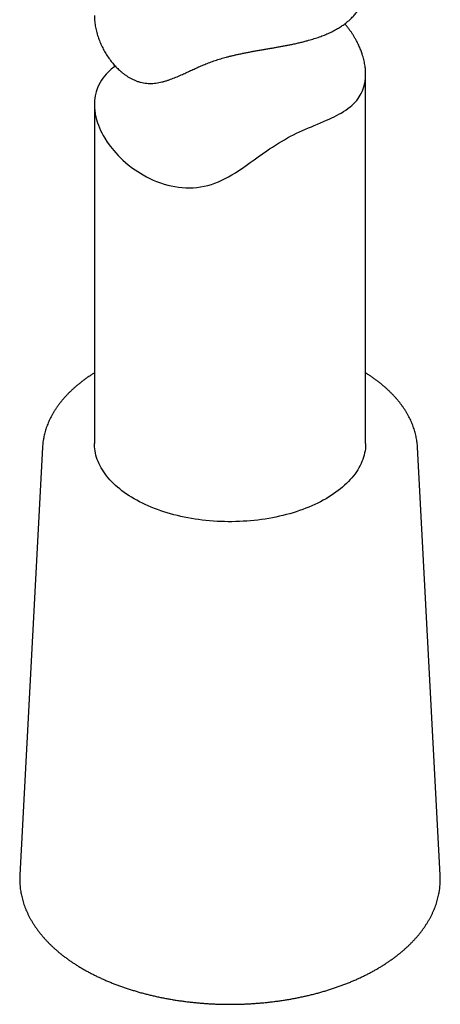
# Model space of a CAD drawing. Header units: millimetres. Extents: x 8 to 755, y 12 to 755.
# Tile 16 of 31: x 691 to 714, y 87 to 141. Entities that reach past the tile are written whole.
import ezdxf

# ---------------------------------------------------------------- set-up
doc = ezdxf.new("R2010")
doc.units = ezdxf.units.MM

msp = doc.modelspace()

# ---------------------------------------------------------------- linework, layer by layer
at = {"color": 7, "linetype": 'Continuous', "lineweight": 30}
for p, q in [((709.7, 117.811), (709.7, 138.227)), ((694.7, 136.542), (694.7, 117.811)), ((691.834, 117.604), (690.578, 93.947)), ((691.834, 117.606), (691.834, 117.604)), ((712.566, 117.604), (712.566, 117.606)), ((713.822, 93.947), (712.566, 117.604)), ((713.822, 93.948), (713.822, 93.947))]:
    msp.add_line(p, q, dxfattribs=at)
at = {"color": 7, "linetype": 'Continuous', "lineweight": 30, "flags": 128}
for points in [[(695.855, 138.675), (695.827, 138.655), (695.627, 138.494), (695.445, 138.323), (695.348, 138.219), (695.257, 138.113), (695.172, 138.003), (695.095, 137.89), (695.02, 137.768), (694.953, 137.642), (694.872, 137.46), (694.8, 137.25), (694.747, 137.033), (694.725, 136.904), (694.71, 136.773), (694.702, 136.64), (694.7, 136.505), (694.706, 136.362), (694.719, 136.217), (694.751, 136.008), (694.804, 135.773), (694.875, 135.535), (694.925, 135.396), (694.981, 135.257), (695.044, 135.118), (695.112, 134.979), (695.191, 134.833), (695.275, 134.688), (695.414, 134.472), (695.585, 134.234), (695.774, 134), (695.891, 133.866), (696.013, 133.735), (696.142, 133.605), (696.275, 133.477), (696.421, 133.347), (696.573, 133.219), (696.813, 133.033), (697.096, 132.836), (697.395, 132.653), (697.575, 132.554), (697.759, 132.46), (697.949, 132.372), (698.143, 132.291), (698.352, 132.213), (698.565, 132.144), (698.755, 132.091), (698.949, 132.045), (699.146, 132.006), (699.345, 131.976), (699.548, 131.955), (699.752, 131.942), (699.958, 131.94), (700.164, 131.947), (700.366, 131.963), (700.567, 131.99), (700.769, 132.027), (700.968, 132.073), (701.168, 132.13), (701.364, 132.196), (701.559, 132.273), (701.75, 132.358), (701.931, 132.448), (702.109, 132.543), (702.305, 132.656), (702.499, 132.775), (702.691, 132.898), (702.882, 133.026), (703.101, 133.177), (703.321, 133.332), (703.541, 133.489), (703.763, 133.648), (703.997, 133.815), (704.235, 133.981), (704.392, 134.089), (704.551, 134.195), (704.713, 134.3), (704.876, 134.403), (705.042, 134.505), (705.21, 134.602), (705.38, 134.697), (705.551, 134.788), (705.718, 134.873), (705.883, 134.954), (706.049, 135.032), (706.214, 135.107), (706.378, 135.179), (706.539, 135.249), (706.699, 135.317), (706.855, 135.383), (707.032, 135.457), (707.204, 135.53), (707.372, 135.602), (707.534, 135.673), (707.682, 135.739), (707.824, 135.805), (707.963, 135.872), (708.096, 135.94), (708.221, 136.006), (708.341, 136.074), (708.474, 136.155), (708.601, 136.238), (708.722, 136.324), (708.836, 136.413), (708.937, 136.498), (709.032, 136.587), (709.121, 136.68), (709.204, 136.776), (709.279, 136.872), (709.348, 136.971), (709.405, 137.064), (709.457, 137.16), (709.505, 137.259), (709.547, 137.361), (709.585, 137.466), (709.617, 137.574), (709.644, 137.686), (709.666, 137.799), (709.666, 137.799)], [(709.7, 117.811), (709.699, 117.756), (709.694, 117.636), (709.683, 117.517), (709.666, 117.398), (709.643, 117.28), (709.615, 117.161), (709.581, 117.044), (709.542, 116.927), (709.497, 116.81), (709.446, 116.695), (709.39, 116.58), (709.329, 116.466), (709.262, 116.353), (709.19, 116.241), (709.112, 116.131), (709.029, 116.021), (708.941, 115.913), (708.848, 115.807), (708.75, 115.702), (708.647, 115.598), (708.538, 115.497), (708.426, 115.397), (708.308, 115.299), (708.186, 115.202), (708.059, 115.108), (707.928, 115.016), (707.792, 114.926), (707.652, 114.838), (707.508, 114.753), (707.36, 114.669), (707.208, 114.588), (707.053, 114.51), (706.893, 114.434), (706.73, 114.361), (706.564, 114.29), (706.394, 114.222), (706.221, 114.156), (706.045, 114.094), (705.866, 114.034), (705.685, 113.977), (705.5, 113.923), (705.314, 113.872), (705.124, 113.824), (704.933, 113.779), (704.739, 113.737), (704.544, 113.698), (704.347, 113.663), (704.148, 113.63), (703.948, 113.601), (703.746, 113.574), (703.543, 113.551), (703.339, 113.532), (703.135, 113.515), (702.929, 113.502), (702.723, 113.492), (702.517, 113.485), (702.31, 113.482), (702.104, 113.482), (701.897, 113.485), (701.691, 113.491), (701.485, 113.501), (701.279, 113.514), (701.075, 113.531), (700.871, 113.55), (700.668, 113.573), (700.466, 113.599), (700.266, 113.628), (700.067, 113.66), (699.87, 113.696), (699.674, 113.734), (699.48, 113.776), (699.289, 113.821), (699.099, 113.869), (698.912, 113.92), (698.728, 113.973), (698.546, 114.03), (698.367, 114.09), (698.191, 114.152), (698.018, 114.217), (697.848, 114.285), (697.681, 114.356), (697.518, 114.429), (697.358, 114.505), (697.202, 114.583), (697.05, 114.664), (696.902, 114.747), (696.757, 114.832), (696.617, 114.92), (696.481, 115.01), (696.35, 115.102), (696.223, 115.196), (696.1, 115.292), (695.982, 115.39), (695.869, 115.49), (695.761, 115.591), (695.657, 115.695), (695.559, 115.799), (695.465, 115.906), (695.377, 116.014), (695.294, 116.123), (695.216, 116.233), (695.143, 116.345), (695.076, 116.458), (695.014, 116.572), (694.957, 116.687), (694.906, 116.802), (694.861, 116.919), (694.821, 117.036), (694.787, 117.153), (694.758, 117.272), (694.736, 117.39), (694.718, 117.509), (694.707, 117.628), (694.701, 117.747), (694.7, 117.811)]]:
    msp.add_lwpolyline(points, dxfattribs=at)
at = {"color": 7, "linetype": 'Continuous', "lineweight": 30}
for points, knots in [([(694.7, 141.468), (694.7, 141.461), (694.699, 141.37), (694.707, 141.228), (694.727, 141.044), (694.749, 140.896), (694.778, 140.746), (694.813, 140.595), (694.855, 140.443), (694.916, 140.249), (695.004, 140.013), (695.125, 139.743), (695.262, 139.483), (695.416, 139.23), (695.582, 138.995), (695.758, 138.777), (695.94, 138.579), (696.108, 138.42), (696.254, 138.298), (696.372, 138.208), (696.494, 138.123), (696.628, 138.04), (696.774, 137.96), (696.932, 137.887), (697.093, 137.825), (697.258, 137.776), (697.425, 137.74), (697.595, 137.717), (697.765, 137.709), (697.934, 137.713), (698.103, 137.73), (698.27, 137.756), (698.437, 137.792), (698.601, 137.836), (698.761, 137.886), (698.962, 137.956), (699.209, 138.052), (699.49, 138.174), (699.761, 138.298), (700.017, 138.417), (700.273, 138.535), (700.531, 138.652), (700.801, 138.767), (701.084, 138.878), (701.329, 138.965), (701.531, 139.03), (701.686, 139.078), (701.843, 139.123), (702.007, 139.168), (702.177, 139.212), (702.353, 139.255), (702.53, 139.296), (702.718, 139.337), (702.916, 139.378), (703.123, 139.419), (703.332, 139.459), (703.543, 139.498), (703.757, 139.536), (703.973, 139.573), (704.188, 139.61), (704.391, 139.645), (704.583, 139.678), (704.772, 139.711), (704.966, 139.746), (705.167, 139.783), (705.365, 139.821), (705.575, 139.863), (705.795, 139.909), (706.024, 139.961), (706.249, 140.016), (706.503, 140.082), (706.78, 140.162), (707.075, 140.257), (707.357, 140.361), (707.629, 140.474), (707.85, 140.578), (708.021, 140.668), (708.18, 140.758), (708.362, 140.871), (708.553, 141.006), (708.726, 141.145), (708.889, 141.293), (709.046, 141.457), (709.171, 141.612), (709.266, 141.746), (709.341, 141.862), (709.412, 141.988), (709.477, 142.123), (709.534, 142.26), (709.583, 142.399), (709.623, 142.541), (709.655, 142.685), (709.678, 142.829), (709.693, 142.975), (709.7, 143.093), (709.699, 143.164), (709.699, 143.185)], [0, 0, 0, 0, 0.001496, 0.017535, 0.026571, 0.035607, 0.044678, 0.053749, 0.06284, 0.071939, 0.088482, 0.105071, 0.120565, 0.136097, 0.152255, 0.16601, 0.180167, 0.194366, 0.202116, 0.209865, 0.217654, 0.225443, 0.234704, 0.243989, 0.25315, 0.262311, 0.271598, 0.280885, 0.290139, 0.299423, 0.308581, 0.31774, 0.326968, 0.336197, 0.344867, 0.353545, 0.369779, 0.386039, 0.400129, 0.414232, 0.427336, 0.440456, 0.45405, 0.467683, 0.481196, 0.488086, 0.494976, 0.501901, 0.508825, 0.516268, 0.523711, 0.531197, 0.538683, 0.54729, 0.555897, 0.564562, 0.573227, 0.582241, 0.591254, 0.600321, 0.609388, 0.617161, 0.624941, 0.633792, 0.642643, 0.65153, 0.660418, 0.67121, 0.682003, 0.692852, 0.703701, 0.719628, 0.735064, 0.750538, 0.766476, 0.782456, 0.790949, 0.799449, 0.814093, 0.828771, 0.842145, 0.855546, 0.871029, 0.886555, 0.895427, 0.904308, 0.91475, 0.925205, 0.935399, 0.945593, 0.955836, 0.966079, 0.975987, 0.985895, 0.995849, 1, 1, 1, 1]), ([(709.666, 137.799), (709.675, 137.865), (709.695, 138.003), (709.703, 138.224), (709.695, 138.427), (709.678, 138.601), (709.657, 138.743), (709.631, 138.887), (709.597, 139.035), (709.557, 139.187), (709.501, 139.366), (709.425, 139.578), (709.32, 139.823), (709.212, 140.04), (709.112, 140.219), (709.026, 140.363), (708.934, 140.505), (708.834, 140.647), (708.727, 140.788), (708.63, 140.908), (708.567, 140.978), (708.545, 141.003)], [0, 0, 0, 0, 0.06765, 0.143257, 0.219103, 0.263116, 0.307129, 0.351318, 0.395507, 0.441903, 0.488347, 0.555902, 0.631306, 0.706895, 0.750668, 0.794441, 0.838355, 0.882269, 0.928328, 0.974432, 1, 1, 1, 1]), ([(694.7, 121.703), (694.687, 121.695), (694.62, 121.654), (694.502, 121.578), (694.348, 121.474), (694.197, 121.367), (694.051, 121.259), (693.908, 121.149), (693.77, 121.036), (693.635, 120.922), (693.505, 120.806), (693.38, 120.687), (693.259, 120.568), (693.142, 120.446), (693.03, 120.323), (692.923, 120.198), (692.821, 120.071), (692.723, 119.944), (692.63, 119.815), (692.542, 119.684), (692.459, 119.553), (692.381, 119.42), (692.309, 119.286), (692.241, 119.152), (692.178, 119.016), (692.121, 118.88), (692.068, 118.743), (692.021, 118.606), (691.979, 118.468), (691.942, 118.33), (691.911, 118.193), (691.891, 118.093), (691.882, 118.038), (691.881, 118.028)], [0, 0, 0, 0, 0.0082761, 0.0427892, 0.0773028, 0.1118142, 0.1463205, 0.1808188, 0.2153056, 0.249777, 0.2842286, 0.318656, 0.353054, 0.3874174, 0.4217405, 0.4560174, 0.4902423, 0.5244091, 0.5585119, 0.5925451, 0.6265034, 0.6603822, 0.6941774, 0.7278858, 0.7615054, 0.7950352, 0.8284754, 0.8618275, 0.8950946, 0.9282809, 0.961392, 0.992625, 1, 1, 1, 1]), ([(712.565, 117.606), (712.565, 117.618), (712.562, 117.676), (712.553, 117.781), (712.537, 117.921), (712.515, 118.059), (712.488, 118.198), (712.456, 118.336), (712.419, 118.474), (712.377, 118.611), (712.33, 118.748), (712.278, 118.884), (712.221, 119.019), (712.158, 119.153), (712.091, 119.287), (712.019, 119.42), (711.941, 119.552), (711.859, 119.683), (711.771, 119.812), (711.679, 119.941), (711.582, 120.068), (711.48, 120.194), (711.374, 120.318), (711.262, 120.441), (711.147, 120.562), (711.026, 120.682), (710.901, 120.799), (710.772, 120.916), (710.638, 121.03), (710.5, 121.142), (710.358, 121.252), (710.212, 121.361), (710.062, 121.467), (709.908, 121.571), (709.787, 121.65), (709.717, 121.693), (709.7, 121.703)], [0, 0, 0, 0, 0.007714, 0.037576, 0.067452, 0.097353, 0.12729, 0.15727, 0.187302, 0.217393, 0.247551, 0.277779, 0.308083, 0.338464, 0.368924, 0.399464, 0.430084, 0.460781, 0.491552, 0.522395, 0.553306, 0.584279, 0.61531, 0.646394, 0.677526, 0.7087, 0.739912, 0.771155, 0.802426, 0.833721, 0.865033, 0.896361, 0.927701, 0.959049, 0.990403, 1, 1, 1, 1]), ([(691.881, 118.028), (691.876, 118.002), (691.865, 117.93), (691.85, 117.811), (691.839, 117.696), (691.836, 117.628), (691.835, 117.606)], [0, 0, 0, 0, 0.186082, 0.516686, 0.846942, 1, 1, 1, 1]), ([(690.579, 93.946), (690.577, 93.915), (690.573, 93.834), (690.571, 93.704), (690.575, 93.557), (690.583, 93.41), (690.596, 93.264), (690.615, 93.117), (690.639, 92.971), (690.668, 92.825), (690.702, 92.679), (690.741, 92.534), (690.785, 92.389), (690.834, 92.245), (690.888, 92.102), (690.948, 91.959), (691.012, 91.817), (691.082, 91.676), (691.156, 91.535), (691.236, 91.396), (691.321, 91.258), (691.41, 91.12), (691.504, 90.984), (691.604, 90.849), (691.708, 90.716), (691.816, 90.583), (691.93, 90.452), (692.048, 90.323), (692.171, 90.195), (692.298, 90.069), (692.43, 89.945), (692.566, 89.822), (692.707, 89.702), (692.851, 89.583), (693, 89.466), (693.153, 89.351), (693.31, 89.238), (693.471, 89.127), (693.636, 89.019), (693.805, 88.912), (693.977, 88.808), (694.153, 88.706), (694.333, 88.606), (694.516, 88.509), (694.702, 88.414), (694.892, 88.321), (695.085, 88.231), (695.28, 88.144), (695.479, 88.059), (695.681, 87.976), (695.886, 87.896), (696.093, 87.819), (696.303, 87.744), (696.516, 87.672), (696.731, 87.603), (696.948, 87.537), (697.168, 87.473), (697.39, 87.412), (697.614, 87.353), (697.84, 87.298), (698.068, 87.245), (698.297, 87.196), (698.528, 87.149), (698.761, 87.105), (698.996, 87.064), (699.231, 87.025), (699.468, 86.99), (699.707, 86.958), (699.946, 86.928), (700.186, 86.902), (700.427, 86.879), (700.669, 86.858), (700.912, 86.841), (701.155, 86.826), (701.398, 86.815), (701.642, 86.807), (701.886, 86.801), (702.131, 86.799), (702.375, 86.799), (702.619, 86.803), (702.863, 86.81), (703.107, 86.82), (703.35, 86.832), (703.593, 86.848), (703.835, 86.867), (704.077, 86.888), (704.318, 86.913), (704.557, 86.941), (704.796, 86.971), (705.034, 87.005), (705.27, 87.041), (705.505, 87.081), (705.739, 87.123), (705.971, 87.168), (706.202, 87.217), (706.431, 87.268), (706.658, 87.321), (706.883, 87.378), (707.106, 87.438), (707.327, 87.5), (707.545, 87.565), (707.762, 87.633), (707.976, 87.703), (708.187, 87.776), (708.396, 87.852), (708.602, 87.93), (708.806, 88.011), (709.007, 88.095), (709.204, 88.181), (709.399, 88.27), (709.59, 88.361), (709.778, 88.454), (709.963, 88.55), (710.145, 88.649), (710.323, 88.75), (710.498, 88.853), (710.668, 88.958), (710.836, 89.065), (710.999, 89.175), (711.159, 89.287), (711.314, 89.401), (711.466, 89.517), (711.613, 89.635), (711.756, 89.755), (711.895, 89.877), (712.029, 90), (712.16, 90.126), (712.285, 90.253), (712.406, 90.382), (712.523, 90.512), (712.635, 90.644), (712.742, 90.778), (712.844, 90.913), (712.941, 91.049), (713.034, 91.186), (713.121, 91.325), (713.204, 91.464), (713.281, 91.605), (713.354, 91.746), (713.421, 91.889), (713.483, 92.032), (713.54, 92.176), (713.592, 92.321), (713.639, 92.466), (713.681, 92.611), (713.717, 92.757), (713.747, 92.896), (713.763, 92.987), (713.77, 93.029)], [0, 0, 0, 0, 0.004282, 0.010923, 0.017562, 0.024202, 0.030843, 0.037487, 0.044137, 0.050794, 0.05746, 0.064135, 0.070823, 0.077523, 0.084237, 0.090965, 0.097707, 0.104465, 0.111238, 0.118027, 0.124829, 0.131647, 0.138478, 0.145322, 0.152179, 0.159047, 0.165925, 0.172813, 0.17971, 0.186615, 0.193526, 0.200443, 0.207366, 0.214292, 0.221222, 0.228155, 0.235091, 0.242028, 0.248966, 0.255905, 0.262844, 0.269783, 0.276722, 0.28366, 0.290597, 0.297533, 0.304467, 0.311401, 0.318333, 0.325263, 0.332192, 0.33912, 0.346046, 0.35297, 0.359893, 0.366814, 0.373733, 0.380651, 0.387568, 0.394483, 0.401397, 0.408309, 0.41522, 0.422131, 0.42904, 0.435948, 0.442855, 0.449761, 0.456666, 0.463571, 0.470474, 0.477378, 0.484281, 0.491183, 0.498085, 0.504987, 0.511889, 0.51879, 0.525691, 0.532593, 0.539495, 0.546396, 0.553298, 0.560201, 0.567103, 0.574007, 0.580911, 0.587815, 0.59472, 0.601626, 0.608533, 0.615441, 0.62235, 0.62926, 0.636171, 0.643084, 0.649997, 0.656913, 0.663829, 0.670747, 0.677667, 0.684588, 0.691511, 0.698436, 0.705362, 0.71229, 0.71922, 0.726152, 0.733085, 0.74002, 0.746957, 0.753895, 0.760834, 0.767775, 0.774717, 0.781661, 0.788604, 0.795549, 0.802493, 0.809437, 0.81638, 0.823322, 0.830263, 0.837201, 0.844135, 0.851067, 0.857993, 0.864914, 0.871829, 0.878737, 0.885637, 0.892528, 0.899408, 0.906278, 0.913135, 0.91998, 0.926811, 0.933628, 0.94043, 0.947217, 0.953988, 0.960744, 0.967484, 0.97421, 0.980921, 0.987618, 0.994303, 1, 1, 1, 1]), ([(713.77, 93.029), (713.775, 93.056), (713.787, 93.132), (713.803, 93.257), (713.817, 93.404), (713.825, 93.551), (713.829, 93.699), (713.827, 93.831), (713.823, 93.914), (713.821, 93.948)], [0, 0, 0, 0, 0.089449, 0.249517, 0.409437, 0.569214, 0.728891, 0.888515, 1, 1, 1, 1])]:
    msp.add_open_spline(points, degree=3, knots=knots, dxfattribs=at)

doc.saveas('drawing.dxf')
